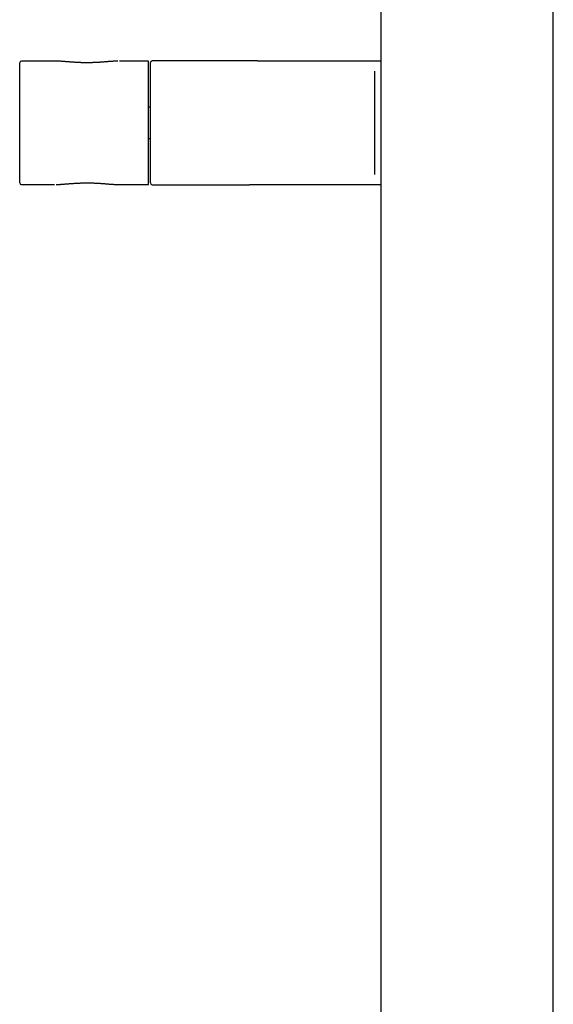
# Model space of a CAD drawing. Header units: millimetres. Extents: x 8 to 1937, y 12 to 2736.
# Tile 86 of 135: x 991 to 1146, y 1856 to 2142. Entities that reach past the tile are written whole.
import ezdxf

# ---------------------------------------------------------------- set-up
doc = ezdxf.new("R2010")
doc.units = ezdxf.units.MM

msp = doc.modelspace()

# ---------------------------------------------------------------- linework, layer by layer
at = {"color": 7, "linetype": 'Continuous', "lineweight": 30}
for p, q in [((1095.76, 2597.88), (1095.76, 1646.79)), ((1145.95, 1646.79), (1145.95, 2597.88)), ((990.76, 2094.58), (990.76, 2129.5)), ((1000.87, 2130), (991.26, 2130)), ((1000.89, 2130), (1000.87, 2130)), ((1028.26, 2130), (1019.74, 2130)), ((1019.76, 2130), (1019.74, 2130)), ((1028.26, 2094.08), (1028.26, 2130)), ((1028.76, 2094.54), (1028.76, 2129.54)), ((1057.56, 2130.04), (1029.26, 2130.04)), ((1059.9, 2130.04), (1057.62, 2130.04)), ((1059.9, 2130.04), (1060.33, 2130.04)), ((1093.9, 2130.04), (1095.76, 2130.04)), ((1093.9, 2127.04), (1093.9, 2112.04)), ((1028.76, 2116.56), (1028.26, 2116.56)), ((1093.9, 2112.04), (1093.9, 2097.04)), ((1028.26, 2107.52), (1028.76, 2107.52)), ((991.26, 2094.08), (1000.87, 2094.08)), ((1000.86, 2094.08), (1000.87, 2094.08)), ((1019.72, 2094.08), (1019.74, 2094.08)), ((1019.74, 2094.08), (1028.26, 2094.08)), ((1029.26, 2094.04), (1057.56, 2094.04)), ((1059.9, 2094.04), (1057.62, 2094.04)), ((1060.33, 2094.04), (1059.9, 2094.04)), ((1095.76, 2094.04), (1093.9, 2094.04))]:
    msp.add_line(p, q, dxfattribs=at)
for centre, start, end in [((991.26, 2129.5), 90, 180), ((1029.26, 2129.54), 90, 180), ((991.26, 2094.58), 180, 270), ((1029.26, 2094.54), 180, 270)]:
    msp.add_arc(centre, 0.5, start, end, dxfattribs=at)
for points, knots in [([(1004.52, 2129.79), (1004.45, 2129.79), (1004.27, 2129.81), (1003.97, 2129.83), (1003.61, 2129.86), (1003.26, 2129.89), (1002.92, 2129.91), (1002.58, 2129.93), (1002.24, 2129.96), (1001.92, 2129.97), (1001.59, 2129.99), (1001.28, 2130), (1001.04, 2130), (1000.91, 2130), (1000.89, 2130)], [0, 0, 0, 0, 0.0471168, 0.1382816, 0.2295103, 0.3209736, 0.4127894, 0.5050757, 0.5980341, 0.6915232, 0.7852193, 0.8794599, 0.9740851, 1, 1, 1, 1]), ([(1019.32, 2129.99), (1019.24, 2129.99), (1019.05, 2129.99), (1018.76, 2129.98), (1018.43, 2129.96), (1018.1, 2129.94), (1017.76, 2129.92), (1017.42, 2129.89), (1017.07, 2129.86), (1016.71, 2129.84), (1016.35, 2129.81), (1015.98, 2129.78), (1015.62, 2129.75), (1015.25, 2129.72), (1014.87, 2129.69), (1014.49, 2129.66), (1014.11, 2129.64), (1013.73, 2129.61), (1013.34, 2129.59), (1012.96, 2129.57), (1012.57, 2129.55), (1012.18, 2129.54), (1011.79, 2129.53), (1011.4, 2129.52), (1011.02, 2129.51), (1010.63, 2129.5), (1010.24, 2129.5), (1009.85, 2129.51), (1009.46, 2129.51), (1009.07, 2129.52), (1008.68, 2129.53), (1008.3, 2129.54), (1007.91, 2129.56), (1007.53, 2129.58), (1007.14, 2129.6), (1006.76, 2129.62), (1006.38, 2129.65), (1006, 2129.67), (1005.63, 2129.7), (1005.25, 2129.73), (1004.88, 2129.76), (1004.64, 2129.78), (1004.52, 2129.79)], [0, 0, 0, 0, 0.020421, 0.046935, 0.073268, 0.099391, 0.125302, 0.151422, 0.177496, 0.203538, 0.229456, 0.255169, 0.280609, 0.306068, 0.33138, 0.35658, 0.381699, 0.406773, 0.431837, 0.456518, 0.481241, 0.505969, 0.53058, 0.554976, 0.579141, 0.603497, 0.627837, 0.652171, 0.676531, 0.70095, 0.725384, 0.749752, 0.774291, 0.79892, 0.823644, 0.848465, 0.873388, 0.898414, 0.923546, 0.948786, 0.974135, 1, 1, 1, 1]), ([(1060.33, 2130.04), (1064.26, 2130.04), (1068.5, 2130.04), (1073.06, 2130.04), (1073.8, 2130.04), (1074.34, 2130.04), (1074.71, 2130.04), (1075.11, 2130.04), (1075.55, 2130.04), (1076.03, 2130.04), (1076.56, 2130.04), (1077.12, 2130.04), (1077.72, 2130.04), (1078.35, 2130.04), (1079.02, 2130.04), (1079.72, 2130.04), (1080.45, 2130.04), (1081.21, 2130.04), (1082, 2130.04), (1082.81, 2130.04), (1083.65, 2130.04), (1084.5, 2130.04), (1085.37, 2130.04), (1086.25, 2130.04), (1087.16, 2130.04), (1088.09, 2130.04), (1089.04, 2130.04), (1089.99, 2130.04), (1090.96, 2130.04), (1091.93, 2130.04), (1092.91, 2130.04), (1093.57, 2130.04), (1093.9, 2130.04)], [0, 0, 0, 0, 0.501651, 0.54098, 0.580316, 0.595774, 0.611213, 0.626629, 0.642017, 0.657685, 0.673328, 0.688953, 0.704567, 0.720179, 0.735795, 0.751424, 0.767016, 0.782592, 0.79816, 0.813728, 0.829304, 0.844618, 0.859956, 0.875327, 0.890686, 0.906302, 0.921881, 0.937446, 0.953019, 0.968621, 0.984274, 1, 1, 1, 1]), ([(1001.33, 2094.08), (1001.37, 2094.08), (1001.51, 2094.09), (1001.76, 2094.1), (1002.09, 2094.11), (1002.42, 2094.13), (1002.75, 2094.15), (1003.09, 2094.18), (1003.44, 2094.2), (1003.8, 2094.23), (1004.16, 2094.26), (1004.52, 2094.29), (1004.89, 2094.32), (1005.26, 2094.35), (1005.63, 2094.38), (1006.01, 2094.41), (1006.39, 2094.43), (1006.77, 2094.46), (1007.16, 2094.48), (1007.54, 2094.5), (1007.93, 2094.52), (1008.32, 2094.53), (1008.7, 2094.55), (1009.09, 2094.56), (1009.48, 2094.56), (1009.87, 2094.57), (1010.26, 2094.57), (1010.65, 2094.57), (1011.04, 2094.57), (1011.43, 2094.56), (1011.82, 2094.55), (1012.21, 2094.54), (1012.59, 2094.52), (1012.98, 2094.5), (1013.36, 2094.48), (1013.74, 2094.46), (1014.12, 2094.44), (1014.5, 2094.41), (1014.87, 2094.38), (1015.25, 2094.36), (1015.62, 2094.33), (1015.98, 2094.3), (1016.35, 2094.27), (1016.71, 2094.24), (1017.06, 2094.21), (1017.41, 2094.19), (1017.75, 2094.16), (1018.09, 2094.14), (1018.43, 2094.12), (1018.76, 2094.1), (1019.08, 2094.09), (1019.39, 2094.08), (1019.6, 2094.07), (1019.71, 2094.08), (1019.72, 2094.08)], [0, 0, 0, 0, 0.00769, 0.028458, 0.049087, 0.069555, 0.089848, 0.110238, 0.130607, 0.150971, 0.171253, 0.191388, 0.211327, 0.231259, 0.251115, 0.270874, 0.290564, 0.310213, 0.329784, 0.349205, 0.368481, 0.38769, 0.406842, 0.42595, 0.445026, 0.464082, 0.48313, 0.502184, 0.521251, 0.540345, 0.559456, 0.578591, 0.597769, 0.616993, 0.636272, 0.655615, 0.675031, 0.69453, 0.714119, 0.733806, 0.753599, 0.773507, 0.793537, 0.813699, 0.833876, 0.854176, 0.874585, 0.895088, 0.915673, 0.936329, 0.957048, 0.97782, 0.998642, 1, 1, 1, 1]), ([(1093.9, 2094.04), (1093.57, 2094.04), (1092.91, 2094.04), (1091.93, 2094.04), (1090.96, 2094.04), (1090, 2094.04), (1089.05, 2094.04), (1088.12, 2094.04), (1087.2, 2094.04), (1086.3, 2094.04), (1085.4, 2094.04), (1084.52, 2094.04), (1083.66, 2094.04), (1082.82, 2094.04), (1082, 2094.04), (1081.22, 2094.04), (1080.45, 2094.04), (1079.72, 2094.04), (1079.02, 2094.04), (1078.35, 2094.04), (1077.72, 2094.04), (1077.12, 2094.04), (1076.57, 2094.04), (1076.05, 2094.04), (1075.57, 2094.04), (1075.13, 2094.04), (1074.67, 2094.04), (1074.2, 2094.04), (1073.69, 2094.04), (1073.17, 2094.04), (1072.65, 2094.04), (1068.37, 2094.04), (1064.26, 2094.04), (1060.33, 2094.04)], [0, 0, 0, 0, 0.015697, 0.031325, 0.046904, 0.062454, 0.077995, 0.093268, 0.108569, 0.123919, 0.139283, 0.154932, 0.170559, 0.186171, 0.201775, 0.217378, 0.232987, 0.248607, 0.264195, 0.279775, 0.295354, 0.310936, 0.32653, 0.341861, 0.357216, 0.372601, 0.388013, 0.410073, 0.432157, 0.454229, 0.4763, 0.498372, 1, 1, 1, 1])]:
    msp.add_open_spline(points, degree=3, knots=knots, dxfattribs=at)

doc.saveas('drawing.dxf')
